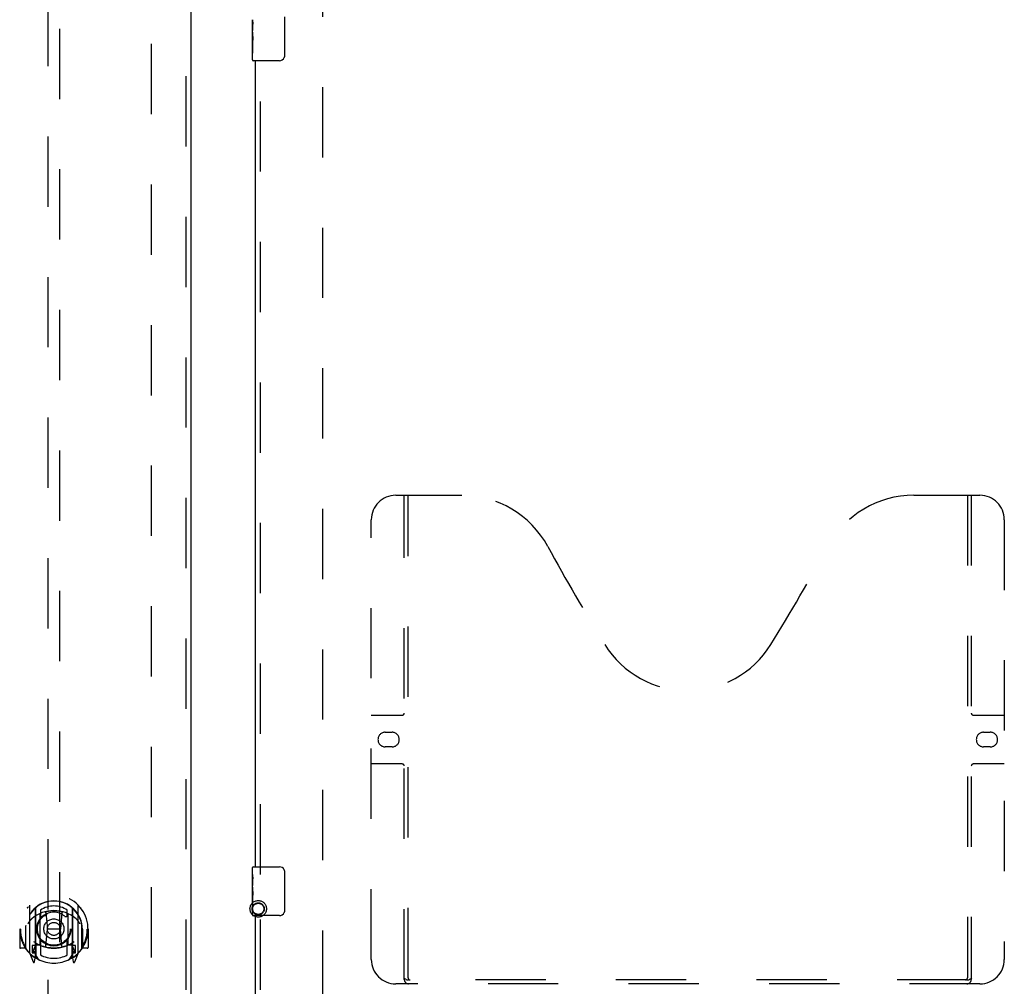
# Model space of a CAD drawing. Header units: inches. Extents: x 0 to 262, y 0 to 169.
# Tile 8 of 83: x 76 to 96, y 59 to 79. Entities that reach past the tile are written whole.
import ezdxf

# ---------------------------------------------------------------- set-up
doc = ezdxf.new("R2010")
doc.units = ezdxf.units.IN
doc.header["$LTSCALE"] = 14.384615
doc.header["$MEASUREMENT"] = 0
doc.linetypes.add('HIDDEN', pattern=[0.2, 0.1, -0.1])
for name, color, linetype in [('DEFAULT_2', 8, 'HIDDEN'), ('MAIN_RH_DOOR_ASSEMBLY', 7, 'CONTINUOUS'), ('SECONDARY_LH_DOOR_ASSEMBLY', 7, 'CONTINUOUS')]:
    doc.layers.add(name, color=color, linetype=linetype)

msp = doc.modelspace()

# ---------------------------------------------------------------- linework, layer by layer
at = {"layer": 'DEFAULT_2', "color": 8, "linetype": 'HIDDEN'}
for p, q in [((78.502, 56.589), (78.502, 117.559)), ((82.002, 117.559), (82.002, 56.589))]:
    msp.add_line(p, q, dxfattribs=at)
for radius in [0.169, 0.124, 0.114]:
    msp.add_circle((80.686, 60.464), radius, dxfattribs=at)
at = {"layer": 'MAIN_RH_DOOR_ASSEMBLY', "color": 7, "linetype": 'Continuous'}
for p, q in [((80.567, 78.405), (80.567, 78.662)), ((81.222, 78.724), (81.222, 77.924)), ((80.573, 78.607), (80.567, 78.607)), ((80.567, 78.439), (80.574, 78.439)), ((80.574, 78.439), (80.574, 78.575)), ((80.567, 77.839), (80.567, 78.403)), ((80.569, 78.376), (80.567, 78.376)), ((80.567, 78.244), (80.573, 78.244)), ((80.567, 78.208), (80.574, 78.208)), ((80.567, 78.146), (80.574, 78.146)), ((80.574, 77.978), (80.574, 78.208)), ((80.567, 77.978), (80.574, 77.978)), ((81.122, 77.824), (80.582, 77.824)), ((80.567, 61.163), (80.567, 61.309)), ((80.582, 61.324), (81.122, 61.324)), ((80.567, 60.905), (80.567, 61.162)), ((80.573, 61.107), (80.567, 61.107)), ((81.222, 61.224), (81.222, 60.424)), ((80.567, 60.939), (80.574, 60.939)), ((80.567, 60.339), (80.567, 60.903)), ((80.574, 60.939), (80.574, 61.075)), ((80.569, 60.876), (80.567, 60.876)), ((80.567, 60.744), (80.573, 60.744)), ((80.567, 60.708), (80.574, 60.708)), ((80.574, 60.478), (80.574, 60.708)), ((80.567, 60.646), (80.574, 60.646)), ((80.567, 60.478), (80.574, 60.478)), ((81.122, 60.324), (80.582, 60.324))]:
    msp.add_line(p, q, dxfattribs=at)
at = {"layer": 'MAIN_RH_DOOR_ASSEMBLY', "color": 3, "linetype": 'Continuous'}
for p, q in [((80.627, 61.324), (80.627, 77.824)), ((80.627, 55.928), (80.627, 60.324))]:
    msp.add_line(p, q, dxfattribs=at)
at = {"layer": 'MAIN_RH_DOOR_ASSEMBLY', "color": 8, "linetype": 'HIDDEN'}
for p, q in [((80.731, 61.169), (80.731, 77.979)), ((83.501, 68.928), (84.856, 68.928)), ((83.676, 59.018), (83.676, 68.928)), ((83.756, 59.048), (83.756, 68.928)), ((94.106, 68.928), (95.461, 68.928)), ((95.206, 68.928), (95.206, 59.048)), ((95.286, 68.928), (95.286, 59.018)), ((83.001, 59.428), (83.001, 68.428)), ((95.961, 68.428), (95.961, 59.428)), ((83.001, 64.428), (83.636, 64.428)), ((95.326, 64.428), (95.961, 64.428)), ((83.288, 64.078), (83.425, 64.078)), ((95.538, 64.078), (95.675, 64.078)), ((83.425, 63.778), (83.288, 63.778)), ((95.675, 63.778), (95.538, 63.778)), ((83.636, 63.428), (83.001, 63.428)), ((95.961, 63.428), (95.326, 63.428)), ((80.731, 55.928), (80.731, 60.479)), ((95.461, 58.928), (83.501, 58.928)), ((95.203, 59.008), (83.76, 59.008))]:
    msp.add_line(p, q, dxfattribs=at)
at = {"layer": 'MAIN_RH_DOOR_ASSEMBLY', "color": 7, "linetype": 'Continuous'}
for points in [[(80.567, 78.663), (80.568, 78.659), (80.568, 78.655), (80.568, 78.649), (80.57, 78.636)], [(80.57, 78.636), (80.571, 78.629), (80.572, 78.621), (80.573, 78.612)], [(80.573, 78.612), (80.573, 78.603), (80.574, 78.594), (80.574, 78.585), (80.574, 78.575)], [(80.567, 78.405), (80.568, 78.397), (80.568, 78.388), (80.569, 78.378)], [(80.569, 78.378), (80.572, 78.345), (80.572, 78.332), (80.573, 78.32), (80.574, 78.308), (80.574, 78.295), (80.574, 78.282), (80.574, 78.269), (80.574, 78.256), (80.573, 78.244), (80.572, 78.231), (80.572, 78.219)], [(81.222, 77.924), (81.222, 77.918), (81.221, 77.911), (81.221, 77.905), (81.219, 77.899), (81.218, 77.893), (81.216, 77.888)], [(80.567, 61.163), (80.568, 61.159), (80.568, 61.155), (80.568, 61.149), (80.57, 61.136)], [(80.57, 61.136), (80.571, 61.129), (80.572, 61.121), (80.573, 61.112)], [(80.573, 61.112), (80.573, 61.103), (80.574, 61.094), (80.574, 61.085), (80.574, 61.075)], [(81.216, 61.26), (81.218, 61.254), (81.219, 61.249), (81.221, 61.243), (81.221, 61.236), (81.222, 61.23), (81.222, 61.224)], [(80.567, 60.905), (80.568, 60.897), (80.568, 60.888), (80.569, 60.878)], [(80.569, 60.878), (80.572, 60.845), (80.572, 60.832), (80.573, 60.82), (80.574, 60.808), (80.574, 60.795), (80.574, 60.782), (80.574, 60.769), (80.574, 60.756), (80.573, 60.744), (80.572, 60.731), (80.572, 60.719)], [(81.222, 60.424), (81.222, 60.418), (81.221, 60.411), (81.221, 60.405), (81.219, 60.399), (81.218, 60.393), (81.216, 60.388)]]:
    msp.add_lwpolyline(points, dxfattribs=at)
at = {"layer": 'MAIN_RH_DOOR_ASSEMBLY', "color": 8, "linetype": 'HIDDEN'}
for points in [[(83.666, 59.048), (83.682, 59.037), (83.698, 59.028), (83.714, 59.019), (83.73, 59.013), (83.745, 59.009), (83.76, 59.008)], [(95.203, 59.008), (95.218, 59.009), (95.233, 59.013), (95.248, 59.019), (95.264, 59.028), (95.28, 59.037), (95.296, 59.048)]]:
    msp.add_lwpolyline(points, dxfattribs=at)
at = {"layer": 'MAIN_RH_DOOR_ASSEMBLY', "color": 7, "linetype": 'Continuous'}
for centre, radius, start, end in [((80.582, 77.839), 0.015, 180, 270), ((81.122, 77.924), 0.1, 270, 338.8001), ((80.582, 61.309), 0.015, 90, 180), ((81.122, 61.224), 0.1, 21.1999, 90), ((80.582, 60.339), 0.015, 180, 270), ((81.122, 60.424), 0.1, 270, 338.8001)]:
    msp.add_arc(centre, radius, start, end, dxfattribs=at)
at = {"layer": 'MAIN_RH_DOOR_ASSEMBLY', "color": 8, "linetype": 'HIDDEN'}
for centre, radius, start, end in [((83.501, 68.428), 0.5, 90, 180), ((84.856, 66.928), 2, 28.4813, 90), ((94.106, 66.928), 2, 90, 151.5187), ((95.461, 68.428), 0.5, 0, 90), ((121.164, 86.626), 39.307, 208.4813, 211.8705), ((57.798, 86.626), 39.307, 328.1295, 331.5187), ((89.481, 66.928), 2, 211.8705, 328.1295), ((83.636, 64.468), 0.04, 270, 360), ((95.326, 64.468), 0.04, 180, 270), ((83.288, 63.928), 0.15, 90, 270), ((83.425, 63.928), 0.15, 270, 90), ((95.538, 63.928), 0.15, 90, 270), ((95.675, 63.928), 0.15, 270, 90), ((83.636, 63.388), 0.04, 0, 90), ((95.326, 63.388), 0.04, 90, 180), ((83.501, 59.428), 0.5, 180, 270), ((95.461, 59.428), 0.5, 270, 360), ((83.766, 59.018), 0.09, 180, 270), ((83.796, 59.048), 0.04, 180, 270), ((95.166, 59.048), 0.04, 270, 360), ((95.196, 59.018), 0.09, 270, 360)]:
    msp.add_arc(centre, radius, start, end, dxfattribs=at)
at = {"layer": 'MAIN_RH_DOOR_ASSEMBLY', "color": 7, "linetype": 'Continuous'}
for centre, start_param, end_param in [((80.83, 78.24), -3.141593, -2.961605), ((80.83, 60.74), 3.141593, 3.321581)]:
    msp.add_ellipse(centre, major_axis=(0.263, 0), ratio=0.432808, start_param=start_param, end_param=end_param, dxfattribs=at)
at = {"layer": 'SECONDARY_LH_DOOR_ASSEMBLY', "color": 8, "linetype": 'HIDDEN'}
for p, q in [((79.211, 55.928), (79.211, 118.22)), ((76.377, 84.903), (76.377, 56.901)), ((76.627, 56.901), (76.627, 84.903)), ((76.002, 60.529), (76.002, 59.562)), ((77.002, 59.562), (77.002, 60.529)), ((76.12, 60.475), (76.12, 59.459)), ((76.127, 60.475), (76.127, 59.472)), ((76.22, 59.727), (76.22, 60.359)), ((76.227, 60.436), (76.227, 60.333)), ((76.34, 60.385), (76.37, 60.045)), ((76.665, 60.385), (76.635, 60.045)), ((76.777, 60.333), (76.777, 60.436)), ((76.785, 60.359), (76.785, 59.727)), ((76.877, 60.475), (76.877, 59.472)), ((76.885, 60.475), (76.885, 59.459)), ((75.927, 60.117), (75.928, 60.12)), ((75.927, 59.659), (75.927, 60.117)), ((77.077, 60.117), (77.077, 60.12)), ((77.077, 59.659), (77.077, 60.117)), ((75.817, 60.045), (75.802, 60.045)), ((75.802, 60.045), (75.802, 59.672)), ((75.92, 60.045), (75.935, 60.045)), ((75.92, 60.045), (75.92, 59.657)), ((76.339, 59.701), (76.37, 60.045)), ((76.635, 60.045), (76.37, 60.045)), ((76.665, 59.701), (76.635, 60.045)), ((77.085, 60.045), (77.07, 60.045)), ((77.085, 60.045), (77.085, 59.657)), ((77.202, 60.045), (77.187, 60.045)), ((77.202, 60.045), (77.202, 59.672)), ((75.92, 59.657), (75.928, 59.672)), ((76.12, 59.716), (76.06, 59.716)), ((76.06, 59.716), (76.06, 59.566)), ((76.13, 59.704), (76.13, 59.497)), ((76.22, 59.717), (76.147, 59.717)), ((76.216, 59.724), (76.15, 59.724)), ((76.227, 59.772), (76.227, 59.519)), ((76.777, 59.519), (76.777, 59.772)), ((76.857, 59.717), (76.785, 59.717)), ((76.855, 59.724), (76.789, 59.724)), ((76.875, 59.497), (76.875, 59.704)), ((76.945, 59.716), (76.885, 59.716)), ((76.945, 59.566), (76.945, 59.716)), ((77.077, 59.672), (77.085, 59.657)), ((75.92, 59.657), (75.817, 59.657)), ((76.007, 59.551), (76.077, 59.376)), ((76.06, 59.566), (76.12, 59.566)), ((76.098, 59.645), (76.068, 59.599)), ((76.072, 59.591), (76.127, 59.591)), ((76.098, 59.481), (76.103, 59.478)), ((76.197, 59.422), (76.127, 59.531)), ((76.877, 59.531), (76.807, 59.422)), ((76.877, 59.591), (76.932, 59.591)), ((76.885, 59.566), (76.945, 59.566)), ((76.906, 59.48), (76.906, 59.481)), ((76.906, 59.481), (76.906, 59.481)), ((76.906, 59.481), (76.906, 59.481)), ((76.937, 59.599), (76.907, 59.645)), ((76.928, 59.376), (76.998, 59.551)), ((77.187, 59.657), (77.085, 59.657)), ((76.106, 59.379), (76.12, 59.459)), ((76.885, 59.459), (76.899, 59.379))]:
    msp.add_line(p, q, dxfattribs=at)
at = {"layer": 'SECONDARY_LH_DOOR_ASSEMBLY', "color": 3, "linetype": 'Continuous'}
msp.add_line((79.315, 55.928), (79.315, 118.22), dxfattribs=at)
at = {"layer": 'SECONDARY_LH_DOOR_ASSEMBLY', "color": 8, "linetype": 'HIDDEN'}
for points in [[(75.957, 60.484), (75.958, 60.485), (75.958, 60.486), (75.959, 60.487), (75.96, 60.488), (75.96, 60.488), (75.961, 60.489), (75.962, 60.49), (75.963, 60.491), (75.963, 60.491), (75.964, 60.492), (75.965, 60.493), (75.966, 60.494), (75.967, 60.494), (75.967, 60.495), (75.968, 60.496), (75.969, 60.496), (75.97, 60.497), (75.971, 60.498), (75.971, 60.498), (75.972, 60.499), (75.973, 60.499), (75.974, 60.5), (75.975, 60.501), (75.976, 60.501), (75.977, 60.502), (75.977, 60.502), (75.978, 60.503), (75.979, 60.503), (75.98, 60.504), (75.981, 60.504), (75.982, 60.505), (75.983, 60.505), (75.984, 60.506), (75.985, 60.506)], [(77.02, 60.506), (77.021, 60.506), (77.022, 60.505), (77.023, 60.505), (77.024, 60.504), (77.025, 60.504), (77.025, 60.503), (77.026, 60.503), (77.027, 60.502), (77.028, 60.502), (77.029, 60.501), (77.03, 60.501), (77.031, 60.5), (77.032, 60.499), (77.032, 60.499), (77.033, 60.498), (77.034, 60.498), (77.035, 60.497), (77.036, 60.496), (77.037, 60.496), (77.037, 60.495), (77.038, 60.494), (77.039, 60.494), (77.04, 60.493), (77.04, 60.492), (77.041, 60.491), (77.042, 60.491), (77.043, 60.49), (77.043, 60.489), (77.044, 60.488), (77.045, 60.488), (77.046, 60.487), (77.046, 60.486), (77.047, 60.485), (77.048, 60.484)], [(76.314, 60.402), (76.32, 60.404), (76.325, 60.405), (76.331, 60.407), (76.336, 60.408), (76.342, 60.409), (76.347, 60.41), (76.352, 60.412), (76.358, 60.413), (76.363, 60.414), (76.369, 60.415), (76.374, 60.416), (76.38, 60.417), (76.385, 60.418), (76.391, 60.419), (76.396, 60.42), (76.402, 60.421), (76.408, 60.421), (76.413, 60.422), (76.419, 60.423), (76.424, 60.424), (76.43, 60.424), (76.435, 60.425), (76.441, 60.425), (76.446, 60.426), (76.452, 60.426), (76.458, 60.426), (76.463, 60.427), (76.469, 60.427), (76.474, 60.427), (76.48, 60.428), (76.486, 60.428), (76.491, 60.428), (76.497, 60.428), (76.502, 60.428), (76.508, 60.428), (76.514, 60.428), (76.519, 60.428), (76.525, 60.428), (76.53, 60.427), (76.536, 60.427), (76.542, 60.427), (76.547, 60.426), (76.553, 60.426), (76.558, 60.426), (76.564, 60.425), (76.569, 60.425), (76.575, 60.424), (76.581, 60.424), (76.586, 60.423), (76.592, 60.422), (76.597, 60.421), (76.603, 60.421), (76.608, 60.42), (76.614, 60.419), (76.619, 60.418), (76.625, 60.417), (76.63, 60.416), (76.636, 60.415), (76.641, 60.414), (76.647, 60.413), (76.652, 60.412), (76.658, 60.41), (76.663, 60.409), (76.669, 60.408), (76.674, 60.407), (76.68, 60.405), (76.685, 60.404), (76.69, 60.402)], [(76.048, 60.26), (76.047, 60.259), (76.045, 60.258), (76.043, 60.256), (76.042, 60.255), (76.04, 60.253), (76.039, 60.252), (76.037, 60.25), (76.035, 60.248), (76.033, 60.247), (76.032, 60.245), (76.03, 60.243), (76.028, 60.241), (76.026, 60.239), (76.024, 60.236), (76.022, 60.234), (76.02, 60.232), (76.018, 60.229), (76.016, 60.227), (76.014, 60.224), (76.012, 60.221), (76.009, 60.219), (76.007, 60.216), (76.005, 60.213), (76.003, 60.209), (76, 60.206), (75.998, 60.203), (75.995, 60.199), (75.993, 60.195), (75.99, 60.191), (75.987, 60.187), (75.985, 60.183), (75.982, 60.179), (75.979, 60.174), (75.976, 60.169), (75.973, 60.164), (75.97, 60.159)], [(77.035, 60.159), (77.032, 60.164), (77.029, 60.169), (77.026, 60.174), (77.023, 60.179), (77.02, 60.183), (77.017, 60.187), (77.015, 60.191), (77.012, 60.195), (77.01, 60.199), (77.007, 60.203), (77.005, 60.206), (77.002, 60.209), (77, 60.213), (76.998, 60.216), (76.995, 60.219), (76.993, 60.221), (76.991, 60.224), (76.989, 60.227), (76.987, 60.229), (76.985, 60.232), (76.983, 60.234), (76.981, 60.236), (76.979, 60.239), (76.977, 60.241), (76.975, 60.243), (76.973, 60.245), (76.971, 60.247), (76.97, 60.248), (76.968, 60.25), (76.966, 60.252), (76.965, 60.253), (76.963, 60.255), (76.961, 60.256), (76.96, 60.258), (76.958, 60.259), (76.957, 60.26)], [(75.985, 59.585), (75.984, 59.585), (75.983, 59.586), (75.982, 59.586), (75.981, 59.587), (75.98, 59.587), (75.979, 59.587), (75.978, 59.588), (75.977, 59.588), (75.977, 59.589), (75.976, 59.59), (75.975, 59.59), (75.974, 59.591), (75.973, 59.591), (75.972, 59.592), (75.971, 59.593), (75.971, 59.593), (75.97, 59.594), (75.969, 59.594), (75.968, 59.595), (75.967, 59.596), (75.967, 59.596), (75.966, 59.597), (75.965, 59.598), (75.964, 59.599), (75.963, 59.599), (75.963, 59.6), (75.962, 59.601), (75.961, 59.602), (75.96, 59.602), (75.96, 59.603), (75.959, 59.604), (75.958, 59.605), (75.958, 59.606), (75.957, 59.607)], [(77.048, 59.607), (77.047, 59.606), (77.046, 59.605), (77.046, 59.604), (77.045, 59.603), (77.044, 59.602), (77.043, 59.602), (77.043, 59.601), (77.042, 59.6), (77.041, 59.599), (77.04, 59.599), (77.04, 59.598), (77.039, 59.597), (77.038, 59.596), (77.037, 59.596), (77.037, 59.595), (77.036, 59.594), (77.035, 59.594), (77.034, 59.593), (77.033, 59.593), (77.032, 59.592), (77.032, 59.591), (77.031, 59.591), (77.03, 59.59), (77.029, 59.59), (77.028, 59.589), (77.027, 59.588), (77.026, 59.588), (77.025, 59.587), (77.025, 59.587), (77.024, 59.587), (77.023, 59.586), (77.022, 59.586), (77.021, 59.585), (77.02, 59.585)]]:
    msp.add_lwpolyline(points, dxfattribs=at)
for radius in [0.35, 0.335, 0.205, 0.133]:
    msp.add_circle((76.502, 60.052), radius, dxfattribs=at)
for centre, radius, start, end in [((76.502, 60.045), 0.7, 305.5126, 234.4874), ((76.502, 60.043), 0.583, 0.2464, 179.7536), ((76.502, 60.042), 0.58, 7.6622, 172.3378), ((76.017, 60.529), 0.015, 135.0748, 180), ((76.135, 60.475), 0.015, 130.3587, 180), ((76.147, 60.475), 0.02, 129.3378, 179.9984), ((76.502, 60.042), 0.48, 55.0461, 124.9539), ((76.857, 60.475), 0.02, 0, 50.6594), ((76.87, 60.475), 0.015, 0, 49.6413), ((76.987, 60.529), 0.015, 0, 44.9252), ((76.502, 59.728), 0.7, 49.529, 130.471), ((76.235, 60.359), 0.015, 112.9863, 180), ((76.257, 60.333), 0.03, 180, 311.1261), ((76.502, 60.052), 0.343, 48.8739, 131.1261), ((76.32, 60.383), 0.02, 5.0796, 105.5752), ((76.685, 60.383), 0.02, 74.4248, 174.9204), ((76.747, 60.333), 0.03, 228.8739, 360), ((76.77, 60.359), 0.015, 0, 67.0137), ((75.947, 60.117), 0.02, 172.3378, 180), ((77.057, 60.117), 0.02, 0, 7.6622), ((76.502, 60.045), 0.685, 180, 213.0115), ((76.502, 60.045), 0.685, 326.9885, 360), ((75.817, 59.672), 0.015, 180, 270), ((76.502, 60.358), 0.7, 233.2319, 306.7681), ((75.939, 59.746), 0.188, 327.3208, 360), ((76.147, 59.697), 0.02, 90, 180), ((76.15, 59.704), 0.02, 90, 180), ((76.216, 59.704), 0.02, 66.536, 90), ((76.235, 59.727), 0.015, 180, 247.0137), ((76.502, 60.365), 0.7, 246.536, 293.464), ((76.257, 59.772), 0.03, 48.8739, 180), ((76.502, 60.052), 0.343, 228.8739, 311.1261), ((76.319, 59.703), 0.02, 254.3869, 354.9204), ((76.685, 59.703), 0.02, 185.0796, 285.6131), ((76.747, 59.772), 0.03, 0, 131.1261), ((76.77, 59.727), 0.015, 292.9863, 360), ((76.789, 59.704), 0.02, 90, 113.464), ((76.855, 59.704), 0.02, 0, 90), ((76.857, 59.697), 0.02, 0, 90), ((77.065, 59.746), 0.188, 180, 212.6792), ((77.187, 59.672), 0.015, 270, 360), ((75.947, 59.659), 0.02, 180, 215.2961), ((76.502, 60.052), 0.7, 215.2961, 324.7039), ((76.017, 59.562), 0.015, 180, 224.9252), ((76.072, 59.596), 0.005, 147.3208, 270), ((76.107, 59.492), 0.02, 234.4874, 360), ((76.11, 59.497), 0.02, 234.7457, 360), ((76.147, 59.472), 0.02, 180, 238.5295), ((76.502, 60.052), 0.6, 242.7204, 297.2796), ((76.857, 59.472), 0.02, 301.4688, 359.9992), ((76.895, 59.497), 0.02, 180, 305.2543), ((76.897, 59.492), 0.02, 180, 305.5126), ((76.932, 59.596), 0.005, 270, 32.6792), ((76.987, 59.562), 0.015, 315.0748, 360), ((77.057, 59.659), 0.02, 324.7039, 360), ((76.091, 59.381), 0.015, 201.8041, 350), ((76.914, 59.381), 0.015, 190, 338.1959)]:
    msp.add_arc(centre, radius, start, end, dxfattribs=at)

doc.saveas('drawing.dxf')
